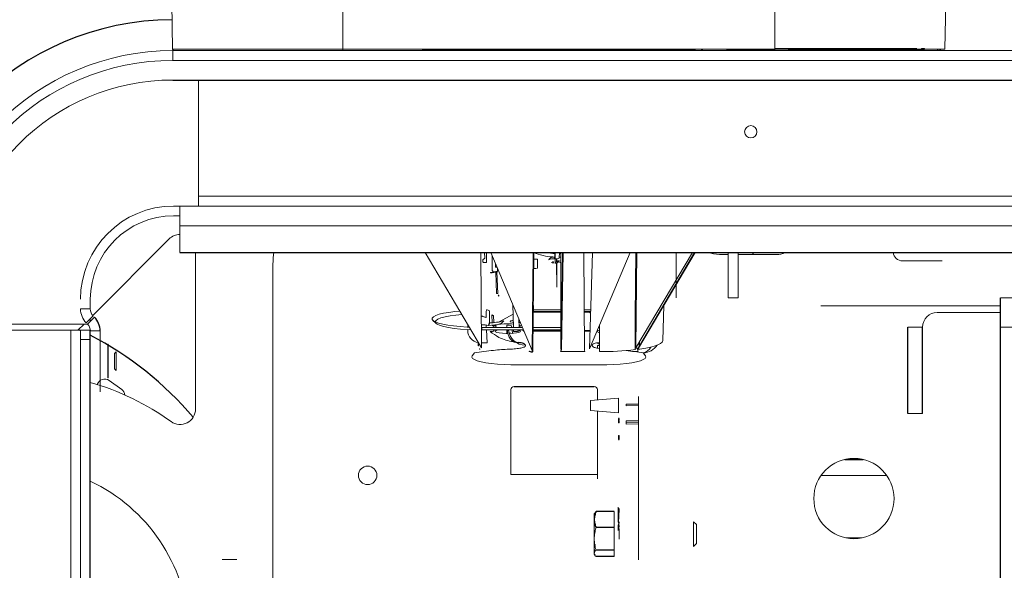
# Paper-space layout '_Bottom' of a CAD drawing. Header units: millimetres. Extents: x -1506 to 1507, y -634 to 605.
# Tile 9 of 33: x -1113 to -794, y 157 to 335. Entities that reach past the tile are written whole.
import ezdxf

# ---------------------------------------------------------------- set-up
doc = ezdxf.new("R2010")
doc.units = ezdxf.units.MM

psp = doc.layouts.new('_Bottom')

# ---------------------------------------------------------------- linework, layer by layer
at = {"color": 144, "linetype": 'Continuous', "lineweight": 18}
for p, q in [((-1008.07, 325), (-1008.07, 342.5)), ((-868.07, 325.49), (-868.07, 342.5)), ((-1063.17, 325.49), (-1063.43, 340.47)), ((-812.97, 325.49), (-812.7, 340.47)), ((-1008.07, 325.15), (-1008.07, 325.64)), ((-1008.07, 325.49), (-868.07, 325.49)), ((-882.73, 325.49), (-882.73, 325.15)), ((-868.06, 325.49), (-868.06, 325.15)), ((-868.06, 325.49), (-868.06, 325)), ((-863.72, 325.65), (-863.92, 325.65)), ((-855.46, 325.49), (-857.01, 325.49)), ((-854.29, 325.49), (-855.01, 325.49)), ((-847.05, 325.5), (-849.3, 325.5)), ((-826.39, 325.49), (-829.28, 325.49)), ((-822.56, 325.64), (-826.4, 325.64)), ((-820.16, 325.64), (-819.59, 325.64)), ((-815.54, 325.49), (-814.97, 325.49)), ((-1063.07, 325), (-1063.07, 321.82)), ((-767.07, 325), (-1063.07, 325)), ((-982.21, 325.15), (-893.92, 325.15)), ((-976.07, 325.15), (-976.07, 325)), ((-973.19, 325), (-973.25, 325.15)), ((-938.07, 325), (-938.07, 325.15)), ((-937.01, 325.15), (-937.01, 325)), ((-936.85, 325), (-936.85, 325.15)), ((-900.27, 325), (-900.21, 325.15)), ((-896.79, 325.15), (-896.73, 325)), ((-868.06, 325.15), (-882.73, 325.15)), ((-875.56, 325.15), (-875.67, 324.89)), ((-873.58, 325), (-873.66, 325.15)), ((-873.56, 325.15), (-873.48, 325)), ((-821.54, 325.15), (-821.06, 325.15)), ((-820.09, 325.15), (-820.6, 325.15)), ((-767.07, 321.82), (-1063.07, 321.82)), ((-1054.82, 274.67), (-1054.82, 315.47)), ((1054.83, 277.85), (-1054.82, 277.85)), ((-1062.83, 274.67), (1062.83, 274.67)), ((-1060.83, 274.67), (-1060.83, 259.67)), ((-1062.83, 271.5), (-1060.83, 271.5)), ((-1060.83, 268.32), (1060.83, 268.32)), ((-1064.29, 264.04), (-1089.04, 239.28)), ((-1055.75, 208.97), (-1055.75, 259.67)), ((-981.37, 259.67), (-963.06, 228.74)), ((-963.06, 228.74), (-963.32, 259.67)), ((-962.04, 257.84), (-962.12, 259.67)), ((-961.44, 259.67), (-961.44, 256.66)), ((-960.1, 259.67), (-946.68, 227.9)), ((-959.67, 258.65), (-959.67, 254.05)), ((-946.68, 227.9), (-946.36, 259.65)), ((-946.12, 259.67), (-946.44, 227.93)), ((-937.96, 257.84), (-937.88, 259.67)), ((-937.32, 259.29), (-937.9, 259.27)), ((-937.46, 259.67), (-937.46, 228.21)), ((-937.46, 228.21), (-936.89, 259.63)), ((-936.64, 259.67), (-937.21, 228.25)), ((-936.65, 259.32), (-936.9, 259.3)), ((-929.69, 227.93), (-930.01, 259.67)), ((-914.92, 259.67), (-928.09, 228.49)), ((-928.09, 228.49), (-927.18, 259.62)), ((-927.18, 259.62), (-927.18, 259.67)), ((-913.07, 228.74), (-894.77, 259.67)), ((-912.81, 259.67), (-913.07, 228.74)), ((-912.42, 228.46), (-893.95, 259.67)), ((-894.08, 259.67), (-911.97, 229.45)), ((-900, 259.67), (-900, 245)), ((-886, 258.97), (-883.17, 258.97)), ((-883.17, 259.67), (-883.17, 245)), ((-880, 259.67), (-880, 245)), ((-880, 258.97), (-867.55, 258.97)), ((-962.64, 257.25), (-962.64, 256.66)), ((-961.74, 256.36), (-962.34, 256.36)), ((-958.54, 255.9), (-958.54, 255.97)), ((-958.54, 254.92), (-958.54, 255.9)), ((-958.52, 254.92), (-958.54, 255.41)), ((-944.97, 257.47), (-946.15, 257.47)), ((-945, 254.6), (-944.97, 257.47)), ((-939.2, 256.34), (-939.2, 256.93)), ((-939.2, 256.2), (-939.2, 256.09)), ((-938.78, 256.59), (-938.79, 257.64)), ((-938.67, 248.43), (-938.77, 256.23)), ((-938.67, 257.65), (-938.67, 256.61)), ((-938.67, 256.24), (-938.67, 248.43)), ((-937.94, 258.1), (-937.34, 258.12)), ((-936.92, 258.13), (-936.67, 258.14)), ((-826.68, 256.9), (-813.88, 256.9)), ((-1030.75, 254.69), (-1030.75, 137.41)), ((-958.11, 254.87), (-958.54, 254.92)), ((-958.2, 246.39), (-958.46, 253.31)), ((-958.19, 255.16), (-958.18, 254.88)), ((-958.17, 254.88), (-958.18, 255.12)), ((-958.13, 253.39), (-957.86, 246.34)), ((-957.85, 246.35), (-958.11, 253.39)), ((-957.93, 253.58), (-957.93, 254.54)), ((-946.01, 254.46), (-946.18, 254.46)), ((-957.72, 245.84), (-957.75, 245.86)), ((-957.62, 245.79), (-957.74, 245.85)), ((-957.61, 245.62), (-957.49, 245.56)), ((-913.2, 248.48), (-912.9, 248.61)), ((-1089.83, 241.37), (-1089.83, 244.5)), ((-952.76, 235.38), (-953, 242.86)), ((-946.28, 240.83), (-946.28, 242.46)), ((-904.39, 231.11), (-904.09, 242.47)), ((-880, 245), (-883.17, 245)), ((795, 245), (-795, 245)), ((-1089.83, 241.37), (-1093, 241.37)), ((-959.63, 236.91), (-959.78, 239.43)), ((-957.38, 237.17), (-952.89, 239.64)), ((-946.32, 240.57), (-937.46, 240.57)), ((-937.46, 240.31), (-946.32, 240.31)), ((-946.28, 240.83), (-946.31, 240.78)), ((-946.28, 241.13), (-937.46, 241.13)), ((-937.24, 240.57), (-936.99, 240.57)), ((-936.99, 240.31), (-937.24, 240.31)), ((-937.23, 241.13), (-936.98, 241.13)), ((-929.82, 241.13), (-927.72, 241.13)), ((-929.81, 240.57), (-927.74, 240.57)), ((-928.48, 240.31), (-929.81, 240.31)), ((-927.76, 240.03), (-927.99, 240.24)), ((-795, 242.4), (-853.21, 242.4)), ((-795, 240.24), (-815.48, 240.24)), ((-1133.54, 236.5), (-1090.75, 236.5)), ((-1091.82, 236.5), (-1093.82, 234.5)), ((-1088.9, 239.13), (-1091.14, 236.88)), ((-1088.51, 238.74), (-1090.75, 236.49)), ((-1089.83, 237.42), (-1089.83, 238.2)), ((-978.85, 237.68), (-977.85, 236.73)), ((-967.58, 236.38), (-967.58, 235.5)), ((-961.55, 235.38), (-961.59, 236.17)), ((-959.57, 235.89), (-959.58, 236.12)), ((-959.27, 239.21), (-959.14, 236.95)), ((-959.09, 236.17), (-959.07, 235.77)), ((-959.07, 235.76), (-958.73, 236.22)), ((-956.79, 236.61), (-955.91, 237.51)), ((-954.92, 235.38), (-954.93, 236.11)), ((-951.02, 238.19), (-950.93, 235.38)), ((-950.84, 237.75), (-951.01, 237.75)), ((-924.87, 236.13), (-924.87, 227.57)), ((-1089.83, 234.5), (-1133.54, 234.5)), ((-1096.18, 234.5), (-1096.18, -234.5)), ((-1093, -234.5), (-1093, 234.5)), ((-1086.65, 234.25), (-1089.83, 234.25)), ((-1086.65, 234.25), (-1086.65, 214.5)), ((-967.58, 234.7), (-967.58, 234.37)), ((-963, 234.58), (-963, 235.38)), ((-949.84, 235.38), (-963, 235.38)), ((-949.5, 234.58), (-963, 234.58)), ((-961.25, 230.36), (-961.5, 234.58)), ((-960.33, 234.04), (-960.27, 234.12)), ((-959.57, 234.12), (-960.27, 234.12)), ((-959.07, 235.76), (-959.07, 235.38)), ((-959.07, 234.58), (-959.07, 234.21)), ((-954.9, 233.67), (-954.91, 234.58)), ((-953.29, 235.38), (-953.35, 235.92)), ((-953.07, 233.46), (-953.2, 234.58)), ((-952.72, 234.06), (-952.73, 234.58)), ((-950.9, 234.58), (-950.89, 234.41)), ((-949.38, 234.21), (-949.79, 234.58)), ((-937.46, 234.58), (-946.38, 234.58)), ((-946.38, 234.4), (-937.46, 234.4)), ((-937.46, 234.14), (-946.38, 234.14)), ((-937.46, 235.38), (-946.37, 235.38)), ((-937.35, 234.4), (-937.1, 234.4)), ((-937.1, 234.14), (-937.35, 234.14)), ((-937.09, 234.58), (-937.34, 234.58)), ((-937.08, 235.38), (-937.33, 235.38)), ((-929.75, 234.4), (-928.48, 234.4)), ((-927.93, 234.14), (-929.75, 234.14)), ((-927.99, 234.47), (-927.92, 234.54)), ((-820.24, 235.48), (-825, 235.48)), ((-795, 235.48), (795, 235.48)), ((-1089.83, 231.5), (-1093, 231.5)), ((-1084.13, 229.96), (-1084.13, 219.04)), ((-1084.1, 229.96), (-1084.13, 229.96)), ((-1084.1, 229.96), (-1084.1, 219.04)), ((-964.21, 230.68), (-964.17, 229.45)), ((-963.07, 230.42), (-961.25, 230.36)), ((-951.23, 230.53), (-951.79, 230.62)), ((-948.89, 229.44), (-948.89, 229.66)), ((-927.24, 229.66), (-927.24, 229.44)), ((-925.3, 230.46), (-925.3, 230.11)), ((-924.87, 230.12), (-925.3, 230.11)), ((-913.06, 230.04), (-913.36, 230.03)), ((-913.35, 230.44), (-913.06, 230.45)), ((-912.01, 230.09), (-912.45, 230.05)), ((-912.02, 230.51), (-912.06, 229.49)), ((-911.97, 229.45), (-911.93, 230.68)), ((-1081.46, 227.5), (-1082.01, 226.96)), ((-1082.01, 226.96), (-1082.01, 222.04)), ((-1081.46, 227.5), (-1081.46, 221.5)), ((-966.12, 226.18), (-965.41, 227.15)), ((-963.71, 228.46), (-963.61, 228.41)), ((-947.6, 227.57), (-947.68, 227.6)), ((-947.62, 227.75), (-947.54, 227.72)), ((-937.5, 227.57), (-929.6, 227.57)), ((-925.52, 228.58), (-925.52, 229.48)), ((-925.27, 229.53), (-924.87, 229.54)), ((-912.45, 227.58), (-913.54, 227.55)), ((-913.36, 228.66), (-912.45, 228.68)), ((-912.52, 228.41), (-912.42, 228.46)), ((-912.45, 228.68), (-912.45, 228.39)), ((-912.45, 228.3), (-912.45, 227.58)), ((-910.72, 227.15), (-910.01, 226.18)), ((-1082.01, 222.04), (-1081.46, 221.5)), ((-924.87, 223.25), (-951.27, 223.25)), ((-1084.13, 219.04), (-1084.1, 219.04)), ((-1083.73, 218.21), (-1079.67, 215.29)), ((-953.56, 187.8), (-953.56, 215.28)), ((-925.56, 215.28), (-925.56, 211.91)), ((-927.76, 211.72), (-918.76, 212.51)), ((-927.76, 211.72), (-927.76, 208.54)), ((-918.76, 207.76), (-918.76, 212.51)), ((-912.26, 210.57), (-916.26, 210.5)), ((-912.26, 160.13), (-912.26, 213.08)), ((-927.76, 208.54), (-918.76, 207.76)), ((-925.56, 208.35), (-925.56, 186.39)), ((-916.26, 210.5), (-916.26, 210)), ((-916.26, 210), (-912.26, 210.07)), ((-825, 207.48), (-820.24, 207.48)), ((-918.51, 204.48), (-918.76, 204.48)), ((-912.26, 205.18), (-916.26, 205.11)), ((-916.26, 205.11), (-916.26, 204.11)), ((-912.26, 204.68), (-916.26, 204.61)), ((-916.26, 204.11), (-912.26, 204.18)), ((-918.51, 200.45), (-918.76, 200.45)), ((-918.51, 199.06), (-918.76, 199.06)), ((-918.51, 199), (-918.76, 199)), ((-918.51, 198.96), (-918.76, 198.96)), ((-925.56, 187.8), (-953.56, 187.8)), ((-853.12, 187.45), (-831.81, 187.45)), ((-926.36, 175.27), (-926, 175.79)), ((-920.1, 161.21), (-920.1, 175.79)), ((-918.89, 177.15), (-918.89, 172.34)), ((-918.72, 172.15), (-918.52, 176.58)), ((-926.41, 175.3), (-926.58, 175)), ((-926.58, 166.94), (-926.58, 175)), ((-918.72, 172.15), (-918.89, 172.34)), ((-918.72, 170.29), (-918.52, 172.46)), ((-893.48, 171.56), (-894.42, 172.5)), ((-894.42, 164.5), (-894.42, 172.5)), ((-918.89, 171.27), (-918.82, 171.27)), ((-918.85, 171.16), (-918.89, 171.27)), ((-918.89, 171), (-918.89, 169.61)), ((-918.72, 170.29), (-918.89, 169.61)), ((-918.48, 170.76), (-918.68, 170.76)), ((-918.63, 171.27), (-918.48, 171.27)), ((-918.48, 170.73), (-918.48, 171.27)), ((-918.48, 170.29), (-918.48, 169.63)), ((-918.48, 169.63), (-918.48, 168.93)), ((-893.48, 171.56), (-893.48, 165.44)), ((-926.58, 166.91), (-926.58, 162)), ((-918.48, 168.93), (-918.48, 166.88)), ((-839.91, 167.25), (-845.01, 167.25)), ((-926.35, 162.79), (-926.58, 163.81)), ((-894.42, 164.5), (-893.48, 165.44)), ((-1042.38, 160.24), (-1047.15, 160.24))]:
    psp.add_line(p, q, dxfattribs=at)
at = {"color": 7, "linetype": 'Continuous', "lineweight": 25}
for p, q in [((-875.82, 325), (-875.76, 325.15)), ((-1063.07, 315.47), (-777.85, 315.47)), ((-1060.83, 259.67), (1060.83, 259.67)), ((-939.2, 257.62), (-939.2, 259.67)), ((-912.26, 228.67), (-893.91, 259.67)), ((-875.22, 259.67), (-875.22, 258.97)), ((-940.73, 257.91), (-941.32, 257.34)), ((-795, -245), (-795, 245)), ((-1093.62, 234.7), (-1093.18, 234.5)), ((-1089.83, -234.25), (-1089.83, 234.25)), ((-825, 207.48), (-825, 235.48)), ((-820.24, 207.48), (-820.24, 235.48)), ((-964.08, 229.49), (-964.11, 230.52)), ((-952.56, 216.25), (-926.56, 216.25)), ((-918.51, 205.86), (-918.76, 205.86)), ((-845.45, 192.65), (-839.48, 192.65)), ((-920.1, 175.79), (-926, 175.79)), ((-920.1, 170.59), (-926, 170.59)), ((-920.1, 163.3), (-926, 163.3)), ((-926.58, 162), (-926.41, 161.7)), ((-920.1, 161.21), (-926, 161.21))]:
    psp.add_line(p, q, dxfattribs=at)
at = {"color": 144, "linetype": 'Continuous', "lineweight": 18, "flags": 128}
for points in [[(-905.23, 325.49), (-905.22, 325.45), (-905.2, 325.37), (-905.17, 325.29), (-905.13, 325.23), (-905.09, 325.19), (-905.04, 325.16), (-904.99, 325.15)], [(-900.9, 325.49), (-900.91, 325.45), (-900.93, 325.37), (-900.96, 325.29), (-901, 325.23), (-901.04, 325.19), (-901.09, 325.16), (-901.14, 325.15)], [(-1030.75, 254.69), (-1030.56, 258.03), (-1030.33, 259.67)], [(-945.5, 259.29), (-945.43, 259.49), (-945.38, 259.67)], [(-913.37, 228.74), (-913.37, 229.23), (-913.35, 231.19), (-913.28, 239.03), (-913.1, 259.67)], [(-889.69, 259.67), (-887.95, 259.16), (-886, 258.97)], [(-912.93, 256.99), (-912.95, 256.99), (-912.97, 257), (-912.98, 257), (-912.99, 257.01), (-913, 257.01), (-913.01, 257.02), (-913.01, 257.02), (-913.01, 257.03)], [(-960.12, 253.22), (-960.13, 253.18), (-960.13, 253.15), (-960.14, 253.12), (-960.15, 253.09), (-960.17, 253.07), (-960.18, 253.06), (-960.2, 253.05), (-960.22, 253.05)], [(-957.85, 246.35), (-957.85, 246.35), (-957.86, 246.34)], [(-967.04, 235.47), (-967.79, 235.51), (-970.05, 235.67), (-972.15, 235.88), (-974.04, 236.14), (-975.68, 236.45), (-977.03, 236.81), (-978.06, 237.19), (-978.75, 237.59), (-979.08, 238.01), (-979.04, 238.43), (-978.64, 238.85), (-977.89, 239.25), (-976.79, 239.63), (-975.38, 239.97), (-973.69, 240.27), (-971.76, 240.53), (-970.13, 240.69)], [(-978.09, 237.2), (-978.09, 237.26), (-977.84, 237.67), (-977.22, 238.07), (-976.24, 238.45), (-974.92, 238.8), (-973.3, 239.11), (-971.42, 239.37), (-969.47, 239.56)], [(-966.56, 234.65), (-967.73, 234.71), (-969.94, 234.87), (-971.98, 235.09), (-973.79, 235.36), (-975.33, 235.68), (-976.55, 236.04), (-977.44, 236.43), (-977.85, 236.73)], [(-954.57, 236.57), (-955.77, 236.54), (-956.87, 236.45), (-957.76, 236.3), (-958.37, 236.12), (-958.64, 235.91), (-958.55, 235.7), (-958.1, 235.51), (-957.58, 235.38)], [(-952.76, 236.5), (-953.36, 236.54), (-954.57, 236.57)], [(-952.86, 237.69), (-953.18, 237.64), (-953.69, 237.51), (-953.87, 237.36), (-953.69, 237.2), (-953.18, 237.07), (-952.83, 237.02)], [(-950.97, 236.96), (-950.62, 236.98), (-950.52, 236.99)], [(-950.87, 235.56), (-950.58, 235.7), (-950.49, 235.91), (-950.76, 236.12), (-950.94, 236.19)], [(-957.72, 234.58), (-957.76, 234.57), (-958.37, 234.38), (-958.64, 234.18), (-958.55, 233.97), (-958.1, 233.77), (-957.34, 233.6), (-956.34, 233.49), (-955.17, 233.42), (-954.54, 233.42)], [(-954.9, 233.67), (-954.61, 233.66), (-954.6, 233.66)], [(-952.02, 230.5), (-952.55, 230.65), (-953.15, 231), (-953.68, 231.54), (-954.11, 232.24), (-954.45, 233.07), (-954.66, 234.01), (-954.73, 234.58)], [(-954.11, 233.42), (-953.96, 233.42), (-952.79, 233.49), (-951.79, 233.6), (-951.03, 233.77), (-950.58, 233.97), (-950.49, 234.18), (-950.76, 234.38), (-950.91, 234.44)], [(-949.38, 234.21), (-949.35, 234.2), (-949.33, 234.19)], [(-924.87, 234.54), (-925.37, 234.38), (-925.64, 234.18), (-925.55, 233.97), (-925.1, 233.77), (-924.87, 233.71)], [(-925.13, 235.51), (-925.1, 235.51), (-924.87, 235.44)], [(-964.17, 229.52), (-964.19, 230.01), (-964.21, 230.68)], [(-912.52, 228.29), (-910.48, 228.59), (-908.7, 228.94), (-907.19, 229.33), (-905.99, 229.74), (-905.11, 230.19), (-904.58, 230.64), (-904.39, 231.11)], [(-964.17, 229.45), (-964.13, 229.46), (-964.1, 229.47), (-964.09, 229.48), (-964.08, 229.49)], [(-947.02, 227.38), (-947.31, 227.47), (-947.6, 227.57)], [(-947.54, 227.72), (-947.25, 227.62), (-946.96, 227.52)], [(-911.97, 229.45), (-912, 229.46), (-912.03, 229.47), (-912.05, 229.48), (-912.05, 229.49), (-912.05, 229.49)], [(-951.27, 223.25), (-953.57, 223.28), (-955.82, 223.37), (-957.96, 223.52), (-959.94, 223.73), (-961.71, 223.98), (-963.24, 224.29), (-964.48, 224.62), (-965.41, 224.99), (-966, 225.38), (-966.24, 225.78), (-966.12, 226.18)], [(-910.01, 226.18), (-909.89, 225.78), (-910.13, 225.38), (-910.72, 224.99), (-911.65, 224.62), (-912.89, 224.29), (-914.42, 223.98), (-916.19, 223.73), (-918.17, 223.52), (-920.31, 223.37), (-922.56, 223.28), (-924.87, 223.25)], [(-918.51, 205.31), (-918.64, 205.31), (-918.76, 205.31)]]:
    psp.add_lwpolyline(points, dxfattribs=at)
at = {"color": 144, "linetype": 'Continuous', "lineweight": 18}
for centre, radius in [((-875.88, 298.73), 2), ((-842.46, 180), 13), ((-1000, 187.5), 3)]:
    psp.add_circle(centre, radius, dxfattribs=at)
at = {"color": 7, "linetype": 'Continuous', "lineweight": 25}
for centre, radius, start, end in [((-1063, 245), 90, 90.211, 180), ((-820.09, 325.65), 0.5, 270, 359), ((-1093, 234.25), 6.35, 0, 45), ((-1139.89, 135.86), 109.14, 40.1963, 62.6951), ((-946.48, 227.3), 0.63, 86.4995, 107.9946)]:
    psp.add_arc(centre, radius, start, end, dxfattribs=at)
at = {"color": 144, "linetype": 'Continuous', "lineweight": 18}
for centre, radius, start, end in [((-1062.67, 325.5), 0.5, 181, 270), ((-891.9, 325.65), 0.5, 270, 341.4911), ((-852.62, 325.37), 11.07, 179.3719, 181.9141), ((-821.06, 325.65), 0.5, 270, 359), ((-820.63, 325.62), 0.469, 274.2034, 2.8264), ((-815.04, 325.5), 0.5, 181, 270), ((-814.5, 325.47), 0.469, 177.1723, 265.7949), ((-814.07, 325.5), 0.5, 181, 270), ((-1063.07, 245), 80, 90, 180), ((-1063.07, 245), 76.83, 90, 180), ((-1063.07, 245), 70.48, 90, 180), ((-1062.83, 244.5), 30.18, 90, 180), ((-1062.83, 244.5), 27, 90, 180), ((-1060.75, 260.5), 5, 90.8595, 135), ((-946.2, 259.23), 0.447, 91.3502, 110.1312), ((-938.07, 281.88), 23.77, 251.7879, 267.2738), ((-938.07, 282.06), 22.78, 259.2314, 267.1494), ((-867.55, 264.97), 6, 270, 298.0911), ((-826.68, 259.95), 3.05, 185.1315, 270), ((-939.87, 254.28), 3.36, 83.6807, 116.0214), ((-939.72, 255.71), 2.41, 84.6594, 115.0428), ((-939.9, 257.34), 1.12, 240.8189, 270.9182), ((-939.73, 257.48), 0.915, 243.5367, 269.655), ((-940.1, 256.52), 0.369, 306.993, 7.2888), ((-938.98, 260.02), 2.41, 264.6594, 295.0428), ((-939.12, 257.99), 1.45, 266.9498, 292.7524), ((-939.05, 258.12), 1.93, 265.516, 294.1861), ((-938.76, 256.94), 0.369, 306.993, 7.2888), ((-938.47, 255.12), 1.53, 57.9064, 92.378), ((-938.53, 253.93), 3.06, 69.4052, 87.3238), ((-641.11, 250.59), 271.98, 178.6432, 179.2216), ((-912.95, 256.14), 0.122, 84.2804, 123.6933), ((-961.27, 266.18), 13.16, 274.5635, 283.8888), ((-961.2, 266.77), 13.59, 274.5567, 283.9217), ((-958.07, 245.68), 0.723, 73.3525, 100.4815), ((-957.85, 245.64), 0.235, 354.8282, 66.4205), ((-957.73, 245.58), 0.235, 354.8817, 62.0133), ((-1086.65, 241.37), 6.35, 180, 225), ((-1086.65, 241.37), 3.18, 180, 225), ((-961.52, 239.28), 1.8, 55.8535, 90.5553), ((-928.37, 239.29), 1.02, 67.7713, 95.9362), ((-815.48, 235.48), 4.76, 90, 180), ((-1093, 234.25), 3.18, 0, 45), ((-962.83, 227.09), 9.16, 77.4424, 91.8262), ((-962.63, 229.82), 8.87, 83.2408, 84.2621), ((-961.38, 254.18), 18.16, 271.6944, 284.6299), ((-961.14, 257.52), 20.68, 271.721, 284.6396), ((-954.81, 230.54), 5.58, 74.7903, 91.177), ((-963.61, 234.41), 3.97, 180.6221, 263.1525), ((-937.66, 265.87), 39.09, 234.5368, 239.5319), ((-959.44, 234.91), 0.794, 261.2136, 298.4708), ((-948.93, 235.13), 5.47, 185.827, 270.397), ((-954.44, 228.69), 4.95, 74.5827, 86.6611), ((-928.4, 235.61), 1.21, 266.3554, 289.9371), ((-950.86, 245.78), 15.12, 244.0681, 262.5227), ((-925.35, 230.64), 0.354, 241.9316, 278.7434), ((-910.86, 232.75), 5.61, 271.3998, 326.6031), ((-942.15, 75.35), 153.57, 96.3749, 98.7089), ((-963.96, 228.41), 0.255, 343.7211, 11.6908), ((-963.86, 228.36), 0.256, 343.2136, 11.08), ((-951.98, 161.91), 66.45, 91.8425, 96.2415), ((-945.78, 226.94), 2.01, 156.3304, 161.0411), ((-945.69, 226.91), 2.01, 156.3304, 161.0411), ((-945.5, 226.83), 1.62, 154.7613, 160.3369), ((-947.31, 227.82), 0.641, 343.7468, 7.5766), ((-946.96, 226.8), 0.878, 60.7859, 72.6383), ((-947.21, 227.92), 0.77, 332.5104, 0.7408), ((-938.1, 228.22), 0.89, 312.3204, 1.7556), ((-928.92, 227.92), 0.77, 179.2592, 207.4896), ((-925.32, 229.14), 0.395, 82.9299, 119.9677), ((-924.46, 327.94), 100.37, 269.7694, 276.4042), ((-933.75, 76.97), 151.94, 81.285, 83.3951), ((-912.27, 228.36), 0.256, 168.92, 196.7864), ((-912.17, 228.41), 0.255, 168.3092, 196.2789), ((-911.77, 231.05), 4.04, 284.9792, 330.1327), ((-1113.75, 135), 86, 54.3792, 73.8473), ((-1085.19, 216.19), 2.5, 54.2696, 162.907), ((-1081.13, 213.27), 2.5, 5.5223, 54.2696), ((-952.58, 215.26), 0.983, 88.9733, 178.9351), ((-926.54, 215.26), 0.983, 1.0649, 91.0267), ((-1060.75, 208.97), 5, 234.3792, 360), ((-1113.75, 135), 56, 3.372, 64.708), ((-921.36, 175.17), 3.16, 26.4349, 38.6193), ((-798.28, 142.04), 124.04, 165.8001, 166.4962)]:
    psp.add_arc(centre, radius, start, end, dxfattribs=at)
at = {"color": 7, "linetype": 'Continuous', "lineweight": 25}
for points, knots in [([(-932.75, 513.26), (-932.77, 515.3), (-932.82, 519.14), (-933.15, 524.28), (-933.57, 528.57), (-934.04, 532.05), (-934.48, 534.79), (-934.89, 537.03), (-935.52, 540.13), (-936.55, 544.37), (-937.87, 548.68), (-939.04, 551.96), (-939.88, 554.12), (-940.68, 556.03), (-941.49, 557.83), (-942.4, 559.74), (-943.51, 561.91), (-944.8, 564.22), (-946.11, 566.39), (-947.33, 568.27), (-948.54, 570.02), (-949.86, 571.82), (-951.37, 573.76), (-952.92, 575.59), (-954.31, 577.13), (-955.37, 578.25), (-956.3, 579.2), (-957.28, 580.17), (-958.52, 581.34), (-960.12, 582.77), (-961.92, 584.28), (-963.78, 585.74), (-965.59, 587.08), (-967.52, 588.42), (-969.8, 589.89), (-972.2, 591.32), (-974.53, 592.6), (-976.73, 593.73), (-979.11, 594.86), (-981.71, 596), (-984.31, 597.04), (-986.81, 597.95), (-989.39, 598.83), (-992.32, 599.73), (-995.49, 600.6), (-998.57, 601.34), (-1001.56, 601.98), (-1004.42, 602.53), (-1007.32, 603.01), (-1010.07, 603.4), (-1012.88, 603.75), (-1015.78, 604.05), (-1018.89, 604.32), (-1022.36, 604.54), (-1026.34, 604.71), (-1030.69, 604.8), (-1035.37, 604.78), (-1040.29, 604.66), (-1045.48, 604.4), (-1050.7, 604.03), (-1055.67, 603.58), (-1060.24, 603.09), (-1064.14, 602.61), (-1067.43, 602.17), (-1070.24, 601.76), (-1072.84, 601.37), (-1075.33, 600.97), (-1077.75, 600.58), (-1080.32, 600.13), (-1083.32, 599.59), (-1087.01, 598.9), (-1091.36, 598.03), (-1096.14, 597.03), (-1102.51, 595.62), (-1110.08, 593.83), (-1117.97, 591.83), (-1124.51, 590.07), (-1129.71, 588.63), (-1134.33, 587.31), (-1138.32, 586.15), (-1141.63, 585.16), (-1144.77, 584.21), (-1148.22, 583.15), (-1152.52, 581.81), (-1157.43, 580.24), (-1162.65, 578.54), (-1167.89, 576.79), (-1173.68, 574.83), (-1180.01, 572.63), (-1186.86, 570.21), (-1193.41, 567.84), (-1199.41, 565.63), (-1204.66, 563.67), (-1209.13, 561.98), (-1213.05, 560.49), (-1216.97, 558.98), (-1221.49, 557.23), (-1226.55, 555.24), (-1232.02, 553.07), (-1237.58, 550.85), (-1243.34, 548.52), (-1249.06, 546.18), (-1254.66, 543.88), (-1261.33, 541.11), (-1269.03, 537.89), (-1277.72, 534.21), (-1286.2, 530.59), (-1294.66, 526.96), (-1303.23, 523.25), (-1310.92, 519.92), (-1317.66, 517), (-1323.45, 514.48), (-1329.22, 511.99), (-1334.92, 509.53), (-1340.52, 507.13), (-1346.04, 504.77), (-1351.46, 502.46), (-1356.72, 500.23), (-1362.57, 497.76), (-1368.67, 495.2), (-1374.75, 492.66), (-1380.14, 490.42), (-1385.03, 488.39), (-1389.44, 486.57), (-1393.38, 484.94), (-1396.81, 483.53), (-1399.78, 482.3), (-1402.36, 481.23), (-1404.65, 480.28), (-1407.37, 479.15), (-1410.44, 477.87), (-1413.73, 476.47), (-1416.46, 475.29), (-1418.74, 474.28), (-1420.59, 473.43), (-1422.24, 472.66), (-1423.51, 472.04), (-1424.48, 471.54), (-1425.22, 471.15), (-1425.9, 470.78), (-1426.54, 470.42), (-1427.05, 470.11), (-1427.67, 469.73), (-1428.35, 469.3), (-1429.16, 468.75), (-1430.08, 468.06), (-1431.09, 467.23), (-1432.16, 466.23), (-1433.09, 465.24), (-1433.86, 464.29), (-1434.49, 463.43), (-1435.07, 462.53), (-1435.59, 461.61), (-1436.15, 460.48), (-1436.69, 459.11), (-1437.09, 457.79), (-1437.37, 456.57), (-1437.54, 455.49), (-1437.63, 454.59), (-1437.67, 453.83), (-1437.68, 453.17), (-1437.66, 452.27), (-1437.58, 451.11), (-1437.38, 449.87), (-1437.16, 448.9), (-1436.94, 448.09), (-1436.63, 447.13), (-1436.17, 445.96), (-1435.7, 444.99), (-1435.29, 444.25), (-1435.08, 443.89), (-1434.84, 443.51), (-1434.52, 443.03), (-1434.11, 442.45), (-1433.53, 441.7), (-1432.77, 440.85), (-1431.97, 440.06), (-1431.18, 439.36), (-1430.42, 438.76), (-1429.37, 438.02), (-1428.27, 437.36), (-1427.16, 436.79), (-1425.92, 436.24), (-1424.71, 435.79), (-1423.59, 435.43), (-1422.61, 435.16), (-1421.78, 434.96), (-1421.15, 434.82), (-1420.72, 434.73), (-1420.23, 434.64), (-1419.65, 434.53), (-1418.98, 434.42), (-1418.26, 434.3), (-1417.48, 434.18), (-1416.66, 434.07), (-1415.77, 433.95), (-1414.83, 433.82), (-1413.81, 433.69), (-1412.71, 433.55), (-1411.51, 433.4), (-1410.25, 433.24), (-1408.93, 433.07), (-1407.61, 432.89), (-1406.28, 432.71), (-1404.97, 432.52), (-1403.6, 432.31), (-1402.18, 432.09), (-1400.72, 431.85), (-1399.31, 431.6), (-1397.95, 431.35), (-1396.64, 431.1), (-1395.41, 430.85), (-1394.27, 430.62), (-1393.21, 430.39), (-1392.22, 430.16), (-1391.29, 429.95), (-1389.78, 429.59), (-1387.64, 429.05), (-1385.55, 428.47), (-1384.19, 428.07), (-1383.56, 427.88), (-1382.93, 427.69), (-1382.31, 427.5), (-1381.66, 427.29), (-1380.97, 427.07), (-1380.22, 426.82), (-1379.38, 426.54), (-1378.46, 426.22), (-1377.45, 425.85), (-1376.37, 425.45), (-1375.24, 425.02), (-1374.12, 424.58), (-1372.93, 424.09), (-1371.68, 423.56), (-1370.4, 423), (-1369.22, 422.46), (-1368.06, 421.91), (-1366.89, 421.34), (-1365.69, 420.73), (-1364.53, 420.12), (-1363.4, 419.51), (-1362.27, 418.88), (-1361.26, 418.3), (-1360.33, 417.75), (-1359.49, 417.24), (-1358.62, 416.69), (-1357.72, 416.11), (-1356.75, 415.47), (-1355.69, 414.76), (-1354.62, 414.01), (-1353.55, 413.24), (-1352.5, 412.45), (-1351.39, 411.6), (-1350.23, 410.67), (-1349.08, 409.71), (-1347.98, 408.77), (-1346.97, 407.88), (-1346.03, 407.02), (-1345.01, 406.06), (-1343.88, 404.96), (-1342.6, 403.66), (-1341.29, 402.27), (-1339.97, 400.8), (-1338.66, 399.29), (-1337.42, 397.77), (-1336.25, 396.29), (-1335.17, 394.85), (-1334.13, 393.42), (-1333.11, 391.95), (-1332.06, 390.37), (-1331.06, 388.79), (-1330.07, 387.19), (-1329.12, 385.57), (-1328.17, 383.86), (-1327.23, 382.11), (-1326.34, 380.36), (-1325.46, 378.56), (-1324.65, 376.82), (-1323.88, 375.09), (-1323.15, 373.4), (-1322.42, 371.61), (-1321.74, 369.85), (-1321.12, 368.19), (-1320.57, 366.66), (-1320, 364.99), (-1319.35, 363.02), (-1318.59, 360.58), (-1317.8, 357.82), (-1316.87, 354.33), (-1315.83, 349.97), (-1314.73, 344.63), (-1313.92, 339.95), (-1313.38, 336.24), (-1313.04, 333.74), (-1312.72, 331.15), (-1312.43, 328.62), (-1312.2, 326.32), (-1312.01, 324.36), (-1311.85, 322.62), (-1311.7, 320.85), (-1311.55, 318.89), (-1311.38, 316.58), (-1311.2, 313.92), (-1311, 310.63), (-1310.78, 306.59), (-1310.55, 301.68), (-1310.34, 296.07), (-1310.14, 289.71), (-1309.96, 282.5), (-1309.81, 274.71), (-1309.74, 269.18), (-1309.71, 266.48)], [0, 0, 0, 0, 0.002924, 0.005479, 0.00767, 0.009496, 0.010959, 0.012081, 0.013131, 0.016043, 0.01923, 0.020681, 0.022023, 0.023234, 0.024311, 0.025482, 0.026967, 0.028655, 0.030283, 0.031619, 0.03281, 0.03419, 0.035771, 0.037434, 0.038767, 0.039735, 0.04041, 0.041303, 0.042417, 0.043736, 0.045525, 0.047068, 0.048407, 0.049941, 0.051753, 0.053854, 0.05555, 0.05709, 0.058839, 0.060899, 0.062881, 0.064543, 0.06627, 0.068414, 0.070797, 0.072948, 0.074846, 0.076998, 0.07884, 0.080754, 0.082578, 0.084512, 0.086557, 0.088782, 0.091381, 0.094368, 0.097237, 0.100393, 0.103714, 0.107, 0.110159, 0.112958, 0.115382, 0.117275, 0.118899, 0.120443, 0.121926, 0.12335, 0.124725, 0.126484, 0.128641, 0.131193, 0.134069, 0.136889, 0.142096, 0.146862, 0.149998, 0.152835, 0.155311, 0.157431, 0.159201, 0.160576, 0.162392, 0.164641, 0.167294, 0.170004, 0.172654, 0.175244, 0.178706, 0.182054, 0.185278, 0.188177, 0.190601, 0.192673, 0.194406, 0.19601, 0.198057, 0.200563, 0.202835, 0.205349, 0.207876, 0.210317, 0.212673, 0.214948, 0.218643, 0.222119, 0.225415, 0.22871, 0.232036, 0.235402, 0.237679, 0.239994, 0.242359, 0.244795, 0.247324, 0.24997, 0.25276, 0.25572, 0.258782, 0.263426, 0.268117, 0.272825, 0.277514, 0.282488, 0.287343, 0.292029, 0.296498, 0.300706, 0.304634, 0.30857, 0.316086, 0.323993, 0.332287, 0.33876, 0.345437, 0.351968, 0.358153, 0.361848, 0.365384, 0.368754, 0.371951, 0.375009, 0.377157, 0.379642, 0.382471, 0.385651, 0.389191, 0.393099, 0.397383, 0.400368, 0.403026, 0.405352, 0.407343, 0.408995, 0.411247, 0.413227, 0.41494, 0.416639, 0.41795, 0.418881, 0.419682, 0.420449, 0.422214, 0.423763, 0.424456, 0.425113, 0.426037, 0.427338, 0.429025, 0.429411, 0.429814, 0.430234, 0.430703, 0.431442, 0.433066, 0.434871, 0.436694, 0.438536, 0.440395, 0.442273, 0.446773, 0.451224, 0.456171, 0.460725, 0.464877, 0.468872, 0.472391, 0.475427, 0.478089, 0.480855, 0.485094, 0.489668, 0.49458, 0.499835, 0.505436, 0.511276, 0.517457, 0.523981, 0.53085, 0.538217, 0.545911, 0.553507, 0.560876, 0.568012, 0.574911, 0.581569, 0.589027, 0.596148, 0.602928, 0.609363, 0.615451, 0.62119, 0.626281, 0.63106, 0.635525, 0.639678, 0.643593, 0.655918, 0.6681, 0.670814, 0.67352, 0.676218, 0.678907, 0.68159, 0.684474, 0.687715, 0.691313, 0.695266, 0.69957, 0.704223, 0.709133, 0.713851, 0.718318, 0.724051, 0.729315, 0.734114, 0.738452, 0.743433, 0.748264, 0.752943, 0.757473, 0.761883, 0.766492, 0.769756, 0.773145, 0.776659, 0.780295, 0.784144, 0.788398, 0.793053, 0.796978, 0.80114, 0.805532, 0.81015, 0.814808, 0.819093, 0.823089, 0.826801, 0.83027, 0.835248, 0.84032, 0.84548, 0.850722, 0.855841, 0.86078, 0.865374, 0.869633, 0.873675, 0.877709, 0.881747, 0.886043, 0.889662, 0.893486, 0.897424, 0.901201, 0.904797, 0.908235, 0.911887, 0.914698, 0.917672, 0.920781, 0.923692, 0.9263, 0.928614, 0.930699, 0.933756, 0.937105, 0.94071, 0.94452, 0.949876, 0.955468, 0.960976, 0.963092, 0.965183, 0.967253, 0.96928, 0.970975, 0.972263, 0.973369, 0.974417, 0.975625, 0.97699, 0.978513, 0.980192, 0.982416, 0.984871, 0.98752, 0.990373, 0.993455, 0.996801, 1, 1, 1, 1]), ([(-958.11, 253.4), (-958.09, 253.4), (-958.07, 253.4), (-958.04, 253.4), (-958.01, 253.42), (-957.98, 253.44), (-957.96, 253.47), (-957.95, 253.49), (-957.94, 253.52), (-957.93, 253.55), (-957.93, 253.57), (-957.93, 253.58)], [0, 0, 0, 0, 0.133893, 0.262092, 0.384597, 0.501405, 0.612517, 0.717931, 0.817648, 0.911671, 1, 1, 1, 1]), ([(-960.84, 236.03), (-960.82, 236.06), (-960.77, 236.15), (-960.7, 236.28), (-960.62, 236.47), (-960.56, 236.66), (-960.53, 236.79), (-960.52, 236.85)], [0, 0, 0, 0, 0.134813, 0.301481, 0.500005, 0.799526, 1, 1, 1, 1]), ([(-948.89, 229.66), (-948.89, 229.75), (-948.94, 229.83), (-949.15, 229.99), (-949.31, 230.07), (-949.71, 230.22), (-949.96, 230.29), (-950.53, 230.42), (-950.86, 230.48), (-951.23, 230.53)], [0, 0, 0, 0, 0.25, 0.25, 0.5, 0.5, 0.75, 0.75, 1, 1, 1, 1]), ([(-926, 175.79), (-926.18, 175.36), (-926.32, 174.93), (-926.53, 174.07), (-926.58, 173.63), (-926.58, 173.19)], [0, 0, 0, 0, 0.5, 0.5, 1, 1, 1, 1]), ([(-926.58, 173.19), (-926.58, 172.97), (-926.57, 172.74), (-926.51, 172.31), (-926.47, 172.09), (-926.32, 171.44), (-926.18, 171.01), (-926, 170.59)], [0, 0, 0, 0, 0.25, 0.25, 0.5, 0.5, 1, 1, 1, 1])]:
    psp.add_open_spline(points, degree=3, knots=knots, dxfattribs=at)
at = {"color": 144, "linetype": 'Continuous', "lineweight": 18}
for points, knots in [([(-1063.17, 325.49), (-1063.17, 325.49), (-1063.16, 325.49), (-1063.1, 325.49), (-1063.03, 325.49), (-1062.78, 325.49), (-1062.6, 325.49), (-1062.09, 325.49), (-1061.76, 325.49), (-1060.92, 325.49), (-1060.42, 325.49), (-1059.49, 325.49), (-1059.16, 325.49), (-1058.43, 325.49), (-1058.04, 325.49), (-1056.78, 325.49), (-1055.83, 325.49), (-1054.18, 325.49), (-1053.59, 325.49), (-1052.36, 325.49), (-1051.71, 325.49), (-1049.65, 325.49), (-1048.18, 325.49), (-1045.06, 325.49), (-1043.41, 325.49), (-1039.95, 325.49), (-1038.18, 325.49), (-1034.58, 325.49), (-1032.75, 325.49), (-1029.96, 325.49), (-1029.03, 325.49), (-1027.14, 325.49), (-1026.2, 325.49), (-1023.35, 325.49), (-1021.44, 325.49), (-1017.63, 325.49), (-1015.72, 325.49), (-1011.89, 325.49), (-1009.98, 325.49), (-1008.07, 325.49)], [0, 0, 0, 0, 0.0625, 0.0625, 0.125, 0.125, 0.1875, 0.1875, 0.25, 0.25, 0.3125, 0.3125, 0.34375, 0.34375, 0.375, 0.375, 0.4375, 0.4375, 0.46875, 0.46875, 0.5, 0.5, 0.5625, 0.5625, 0.625, 0.625, 0.6875, 0.6875, 0.75, 0.75, 0.78125, 0.78125, 0.8125, 0.8125, 0.875, 0.875, 0.9375, 0.9375, 1, 1, 1, 1]), ([(-982.21, 325.37), (-982.21, 325.35), (-982.21, 325.26), (-982.21, 325.17), (-982.21, 325.16), (-982.21, 325.15)], [0, 0, 0, 0, 0.2, 0.6, 1, 1, 1, 1]), ([(-893.92, 325.37), (-893.92, 325.35), (-893.92, 325.26), (-893.92, 325.17), (-893.92, 325.16), (-893.92, 325.15)], [0, 0, 0, 0, 0.2, 0.6, 1, 1, 1, 1]), ([(-883.71, 325.15), (-883.65, 325.16), (-883.52, 325.17), (-883.38, 325.26), (-883.33, 325.34), (-883.31, 325.37)], [0, 0, 0, 0, 0.407879, 0.815758, 1, 1, 1, 1]), ([(-856.09, 325.64), (-857.2, 325.64), (-861.18, 325.64), (-865.18, 325.64), (-868.07, 325.64)], [0, 0, 0, 0, 0.27883, 1, 1, 1, 1]), ([(-868.07, 325.49), (-866.15, 325.49), (-864.23, 325.49), (-860.4, 325.49), (-858.49, 325.49), (-854.66, 325.49), (-852.75, 325.49), (-848.96, 325.49), (-847.08, 325.49), (-843.36, 325.49), (-841.52, 325.49), (-838.79, 325.49), (-837.89, 325.49), (-836.12, 325.49), (-835.25, 325.49), (-832.68, 325.49), (-831.04, 325.49), (-828.68, 325.49), (-827.92, 325.49), (-826.44, 325.49), (-825.73, 325.49), (-823.68, 325.49), (-822.46, 325.49), (-820.29, 325.49), (-819.33, 325.49), (-817.64, 325.49), (-816.92, 325.49), (-815.71, 325.49), (-815.2, 325.49), (-814.58, 325.49), (-814.39, 325.49), (-814.06, 325.49), (-813.91, 325.49), (-813.53, 325.49), (-813.35, 325.49), (-813.1, 325.49), (-813.04, 325.49), (-812.97, 325.49), (-812.97, 325.49), (-812.97, 325.49)], [0, 0, 0, 0, 0.0625, 0.0625, 0.125, 0.125, 0.1875, 0.1875, 0.25, 0.25, 0.3125, 0.3125, 0.34375, 0.34375, 0.375, 0.375, 0.4375, 0.4375, 0.46875, 0.46875, 0.5, 0.5, 0.5625, 0.5625, 0.625, 0.625, 0.6875, 0.6875, 0.75, 0.75, 0.78125, 0.78125, 0.8125, 0.8125, 0.875, 0.875, 0.9375, 0.9375, 1, 1, 1, 1]), ([(-858.01, 325.49), (-860.5, 325.49), (-863.86, 325.49), (-867.21, 325.49), (-868.07, 325.49)], [0, 0, 0, 0, 0.74415, 1, 1, 1, 1]), ([(-856.59, 325.64), (-856.84, 325.64), (-857.08, 325.64), (-857.55, 325.64), (-857.78, 325.64), (-857.99, 325.64)], [0, 0, 0, 0, 0.5, 0.5, 1, 1, 1, 1]), ([(-856.59, 325.64), (-856.25, 325.64), (-855.91, 325.64), (-855.41, 325.64), (-855.24, 325.64), (-855.08, 325.64)], [0.83767338, 0.83767338, 0.83767338, 0.83767338, 0.85045275, 0.85045275, 0.85652937, 0.85652937, 0.85652937, 0.85652937]), ([(-847.76, 325.64), (-848.26, 325.64), (-849.09, 325.64), (-851.29, 325.64), (-853.72, 325.64), (-855.84, 325.64), (-856.59, 325.64)], [0, 0, 0, 0, 0.1741631, 0.2885949, 0.746531, 1, 1, 1, 1]), ([(-822.08, 325.64), (-822.08, 325.64), (-822.09, 325.64), (-822.4, 325.64), (-823.19, 325.64), (-824.6, 325.64), (-826.64, 325.64), (-829.09, 325.64), (-832.06, 325.64), (-835.66, 325.64), (-840.12, 325.64), (-843.91, 325.64), (-847.48, 325.64), (-850.73, 325.64), (-853.66, 325.64), (-855.08, 325.64)], [0, 0, 0, 0, 0.098722, 0.197749, 0.296252, 0.394256, 0.472506, 0.550577, 0.614212, 0.677872, 0.761838, 0.846001, 0.8635, 0.933558, 1, 1, 1, 1]), ([(-829.46, 325.49), (-829.46, 325.49), (-830.13, 325.49), (-830.92, 325.49), (-831.7, 325.49)], [0, 0, 0, 0, 0.004006, 1, 1, 1, 1]), ([(-820.56, 325.64), (-820.56, 325.64), (-820.52, 325.64), (-820.39, 325.64), (-820.29, 325.64), (-820.16, 325.64)], [0, 0, 0, 0, 0.5, 0.5, 1, 1, 1, 1]), ([(-883.71, 325.15), (-883.7, 325.15), (-883.69, 325.15), (-883.5, 325.15), (-883.2, 325.15), (-882.93, 325.15), (-882.82, 325.15)], [0, 0, 0, 0, 0.191634, 0.485683, 0.779752, 1, 1, 1, 1]), ([(-863.69, 325.15), (-862.59, 325.15), (-858.91, 325.15), (-852.69, 325.15), (-845.83, 325.15), (-839.91, 325.15), (-835.38, 325.15), (-831.72, 325.15), (-828.69, 325.15), (-826.2, 325.15), (-824.75, 325.15), (-823.57, 325.15), (-822.59, 325.15), (-821.87, 325.15), (-821.59, 325.15), (-821.58, 325.15), (-821.58, 325.15)], [0, 0, 0, 0, 0.04496, 0.149228, 0.252952, 0.327455, 0.401786, 0.458501, 0.515194, 0.584418, 0.653797, 0.672303, 0.746438, 0.830822, 0.915408, 1, 1, 1, 1]), ([(-962.34, 256.36), (-962.36, 256.36), (-962.38, 256.36), (-962.42, 256.37), (-962.48, 256.39), (-962.56, 256.44), (-962.62, 256.53), (-962.64, 256.6), (-962.64, 256.64), (-962.64, 256.66)], [0, 0, 0, 0, 0.0831307, 0.1663782, 0.2511531, 0.5001605, 0.7491001, 0.8740965, 1, 1, 1, 1]), ([(-961.44, 256.66), (-961.44, 256.64), (-961.44, 256.62), (-961.45, 256.58), (-961.47, 256.52), (-961.52, 256.44), (-961.61, 256.39), (-961.68, 256.37), (-961.72, 256.36), (-961.74, 256.36)], [0, 0, 0, 0, 0.085094, 0.169987, 0.256266, 0.513352, 0.755329, 0.875666, 1, 1, 1, 1]), ([(-940.44, 256.36), (-940.42, 256.36), (-940.38, 256.37), (-940.33, 256.38), (-940.27, 256.41), (-940.21, 256.46), (-940.15, 256.54), (-940.14, 256.62), (-940.14, 256.66)], [0, 0, 0, 0, 0.121974, 0.243941, 0.3658947, 0.4878348, 0.7522626, 1, 1, 1, 1]), ([(-939.2, 256.09), (-939.2, 256.09), (-939.2, 256.09), (-939.2, 256.09), (-939.2, 256.1), (-939.2, 256.14), (-939.2, 256.21), (-939.2, 256.28), (-939.2, 256.32), (-939.2, 256.34)], [0, 0, 0, 0, 0.083131, 0.166378, 0.251153, 0.50016, 0.7491, 0.874096, 1, 1, 1, 1]), ([(-938.56, 256.66), (-938.56, 256.64), (-938.56, 256.6), (-938.55, 256.55), (-938.52, 256.49), (-938.48, 256.45), (-938.43, 256.41), (-938.38, 256.38), (-938.32, 256.37), (-938.28, 256.36), (-938.26, 256.36)], [0, 0, 0, 0, 0.109568, 0.231594, 0.366198, 0.513516, 0.582316, 0.755889, 0.88888, 1, 1, 1, 1]), ([(-937.66, 256.41), (-937.64, 256.42), (-937.59, 256.42), (-937.53, 256.44), (-937.49, 256.46), (-937.47, 256.48), (-937.46, 256.49)], [0, 0, 0, 0, 0.2906868, 0.575686, 0.8549921, 1, 1, 1, 1]), ([(-913.01, 256.25), (-913.01, 256.25), (-913.02, 256.04), (-913.03, 255.59), (-913.04, 254.97), (-913.06, 254.5), (-913.06, 254.26), (-913.06, 254.28), (-913.06, 254.28)], [0, 0, 0, 0, 0.000019, 0.195583, 0.432934, 0.670232, 0.907497, 1, 1, 1, 1]), ([(-912.98, 254.46), (-912.98, 254.46), (-912.98, 254.44), (-912.97, 254.66), (-912.96, 255.09), (-912.95, 255.66), (-912.94, 256.08), (-912.93, 256.27)], [0, 0, 0, 0, 0.110484, 0.343111, 0.575733, 0.808358, 1, 1, 1, 1]), ([(-912.93, 256.99), (-912.94, 256.77), (-912.94, 256.52), (-912.95, 256.29), (-912.95, 256.26)], [0, 0, 0, 0, 0.8885447, 1, 1, 1, 1]), ([(-959.23, 253.51), (-959.25, 253.51), (-959.29, 253.52), (-959.35, 253.54), (-959.41, 253.57), (-959.48, 253.61), (-959.54, 253.68), (-959.6, 253.76), (-959.64, 253.85), (-959.66, 253.95), (-959.67, 254.01), (-959.67, 254.05)], [0, 0, 0, 0, 0.082918, 0.165966, 0.250557, 0.374027, 0.500112, 0.623327, 0.749643, 0.874359, 1, 1, 1, 1]), ([(-913.06, 254.28), (-913.06, 254.29), (-913.06, 254.29), (-913.06, 254.31), (-913.05, 254.34), (-913.02, 254.4), (-912.98, 254.43), (-912.96, 254.44)], [0, 0, 0, 0, 0.084722, 0.192158, 0.350761, 0.649277, 1, 1, 1, 1]), ([(-959.78, 239.43), (-959.71, 239.41), (-959.65, 239.38), (-959.53, 239.34), (-959.47, 239.32), (-959.33, 239.26), (-959.27, 239.23), (-959.27, 239.21)], [0, 0, 0, 0, 0.25, 0.25, 0.5, 0.5, 1, 1, 1, 1]), ([(-961.75, 238.64), (-961.85, 238.66), (-962.05, 238.7), (-962.37, 238.83), (-962.67, 238.96), (-962.94, 239.05), (-963.1, 239.01), (-963.15, 239)], [0, 0, 0, 0, 0.231129, 0.457433, 0.681347, 0.901347, 1, 1, 1, 1]), ([(-912.99, 238.94), (-912.99, 238.88), (-913.02, 238.62), (-913.17, 238.39), (-913.29, 238.21)], [0, 0, 0, 0, 0.210464, 1, 1, 1, 1]), ([(-959.07, 235.77), (-959.07, 235.8), (-959.12, 235.82), (-959.31, 235.86), (-959.44, 235.88), (-959.57, 235.89)], [0, 0, 0, 0, 0.5, 0.5, 1, 1, 1, 1]), ([(-954.04, 233.2), (-954.05, 233.23), (-954.23, 233.59), (-954.29, 234), (-954.34, 234.38)], [0, 0, 0, 0, 0.081945, 1, 1, 1, 1]), ([(-952.72, 234.06), (-952.47, 234.06), (-952.23, 234.06), (-951.89, 234.09), (-951.79, 234.1), (-951.59, 234.12), (-951.5, 234.13), (-951.33, 234.17), (-951.26, 234.18), (-951.13, 234.22), (-951.07, 234.24), (-950.94, 234.31), (-950.89, 234.36), (-950.89, 234.41)], [0, 0, 0, 0, 0.25, 0.25, 0.375, 0.375, 0.5, 0.5, 0.625, 0.625, 0.75, 0.75, 1, 1, 1, 1]), ([(-951.35, 230.38), (-951.36, 230.38), (-951.38, 230.38), (-951.56, 230.47), (-951.64, 230.5)], [0, 0, 0, 0, 0.576579, 1, 1, 1, 1]), ([(-924.9, 230.53), (-925.27, 230.48), (-925.6, 230.42), (-926.18, 230.29), (-926.43, 230.22), (-926.83, 230.07), (-926.98, 229.99), (-927.19, 229.83), (-927.24, 229.75), (-927.24, 229.66)], [0, 0, 0, 0, 0.25, 0.25, 0.5, 0.5, 0.75, 0.75, 1, 1, 1, 1]), ([(-954.12, 228.33), (-953.38, 228.36), (-952.69, 228.4), (-951.73, 228.5), (-951.43, 228.54), (-950.86, 228.62), (-950.6, 228.67), (-950.13, 228.77), (-949.92, 228.82), (-949.55, 228.94), (-949.4, 228.99), (-949.02, 229.18), (-948.89, 229.31), (-948.89, 229.44)], [0, 0, 0, 0, 0.25, 0.25, 0.375, 0.375, 0.5, 0.5, 0.625, 0.625, 0.75, 0.75, 1, 1, 1, 1]), ([(-946.53, 227.57), (-946.58, 227.48), (-946.65, 227.41), (-946.83, 227.34), (-946.93, 227.35), (-947.02, 227.38)], [0, 0, 0, 0, 0.5, 0.5, 1, 1, 1, 1]), ([(-946.96, 227.52), (-946.94, 227.51), (-946.91, 227.5), (-946.85, 227.49), (-946.82, 227.5), (-946.77, 227.52), (-946.75, 227.54), (-946.72, 227.59), (-946.71, 227.61), (-946.7, 227.64)], [0, 0, 0, 0, 0.25, 0.25, 0.5, 0.5, 0.75, 0.75, 1, 1, 1, 1]), ([(-927.24, 229.44), (-927.15, 229.3), (-926.98, 229.04), (-926.04, 228.74), (-925.16, 228.62), (-924.87, 228.59)], [0, 0, 0, 0, 0.41501, 0.802159, 1, 1, 1, 1]), ([(-913.27, 228.19), (-913.31, 228.27), (-913.33, 228.36), (-913.36, 228.55), (-913.37, 228.64), (-913.37, 228.74)], [0, 0, 0, 0, 0.5, 0.5, 1, 1, 1, 1]), ([(-912.42, 228.46), (-912.38, 228.49), (-912.35, 228.52), (-912.3, 228.6), (-912.27, 228.64), (-912.2, 228.76), (-912.16, 228.85), (-912.06, 229.1), (-912, 229.28), (-911.97, 229.45)], [0, 0, 0, 0, 0.125, 0.125, 0.25, 0.25, 0.5, 0.5, 1, 1, 1, 1]), ([(-912.03, 229.06), (-912.03, 229.03), (-912.05, 228.88), (-912.14, 228.67), (-912.27, 228.45), (-912.37, 228.37), (-912.42, 228.34)], [0, 0, 0, 0, 0.099488, 0.509797, 0.78291, 1, 1, 1, 1]), ([(-918.76, 205.86), (-918.76, 205.86), (-918.76, 205.86), (-918.76, 205.85), (-918.76, 205.84), (-918.76, 205.81), (-918.76, 205.77), (-918.76, 205.68), (-918.76, 205.62), (-918.76, 205.51), (-918.76, 205.47), (-918.76, 205.39), (-918.76, 205.35), (-918.76, 205.31)], [0, 0, 0, 0, 0.125, 0.125, 0.25, 0.25, 0.5, 0.5, 0.75, 0.75, 0.875, 0.875, 1, 1, 1, 1]), ([(-918.76, 204.48), (-918.76, 204.68), (-918.76, 204.98), (-918.76, 205.22), (-918.76, 205.31)], [0, 0, 0, 0, 0.6352299, 1, 1, 1, 1]), ([(-918.51, 205.86), (-918.51, 205.85), (-918.51, 205.85), (-918.51, 205.84), (-918.51, 205.83), (-918.51, 205.8), (-918.51, 205.77), (-918.51, 205.67), (-918.51, 205.61), (-918.51, 205.51), (-918.51, 205.47), (-918.51, 205.39), (-918.51, 205.35), (-918.51, 205.31)], [0.0000597, 0.0000597, 0.0000597, 0.0000597, 0.125, 0.125, 0.25, 0.25, 0.5, 0.5, 0.75, 0.75, 0.875, 0.875, 0.996733, 0.996733, 0.996733, 0.996733]), ([(-918.51, 204.48), (-918.51, 204.68), (-918.51, 204.89), (-918.51, 205.06), (-918.51, 205.07)], [0, 0, 0, 0, 0.936643, 1, 1, 1, 1]), ([(-918.76, 200.45), (-918.76, 200.45), (-918.76, 200.45), (-918.76, 200.44), (-918.76, 200.43), (-918.76, 200.41), (-918.76, 200.39), (-918.76, 200.29), (-918.76, 200.18), (-918.76, 199.99), (-918.76, 199.92), (-918.76, 199.77), (-918.76, 199.68), (-918.76, 199.51), (-918.76, 199.43), (-918.76, 199.29), (-918.76, 199.24), (-918.76, 199.15), (-918.76, 199.11), (-918.76, 199.06)], [0, 0, 0, 0, 0.0625, 0.0625, 0.125, 0.125, 0.25, 0.25, 0.5, 0.5, 0.625, 0.625, 0.75, 0.75, 0.875, 0.875, 0.9375, 0.9375, 1, 1, 1, 1]), ([(-918.76, 199), (-918.76, 198.99), (-918.76, 198.98), (-918.76, 198.97), (-918.76, 198.97), (-918.76, 198.96), (-918.76, 198.96), (-918.76, 198.96)], [0, 0, 0, 0, 0.25, 0.25, 0.5, 0.5, 1, 1, 1, 1]), ([(-918.51, 200.45), (-918.51, 200.44), (-918.51, 200.44), (-918.51, 200.44), (-918.51, 200.43), (-918.51, 200.41), (-918.51, 200.38), (-918.51, 200.28), (-918.51, 200.18), (-918.51, 199.98), (-918.51, 199.91), (-918.51, 199.76), (-918.51, 199.68), (-918.51, 199.51), (-918.51, 199.42), (-918.51, 199.29), (-918.51, 199.24), (-918.51, 199.15), (-918.51, 199.11), (-918.51, 199.06)], [0.000038, 0.000038, 0.000038, 0.000038, 0.0625, 0.0625, 0.125, 0.125, 0.25, 0.25, 0.5, 0.5, 0.625, 0.625, 0.75, 0.75, 0.875, 0.875, 0.9375, 0.9375, 0.9999515, 0.9999515, 0.9999515, 0.9999515]), ([(-926, 170.59), (-926.18, 169.99), (-926.32, 169.39), (-926.53, 168.18), (-926.58, 167.56), (-926.58, 166.94)], [0, 0, 0, 0, 0.5, 0.5, 1, 1, 1, 1]), ([(-926.58, 166.94), (-926.58, 166.63), (-926.57, 166.32), (-926.51, 165.71), (-926.47, 165.4), (-926.32, 164.49), (-926.18, 163.89), (-926, 163.3)], [0, 0, 0, 0, 0.25, 0.25, 0.5, 0.5, 1, 1, 1, 1]), ([(-926.58, 163.81), (-926.58, 163.88), (-926.58, 164.31), (-926.43, 164.75), (-926.31, 165.12)], [0, 0, 0, 0, 0.140222, 1, 1, 1, 1]), ([(-926.58, 162.26), (-926.58, 162.43), (-926.52, 162.61), (-926.32, 162.96), (-926.18, 163.13), (-926, 163.3)], [0, 0, 0, 0, 0.5, 0.5, 1, 1, 1, 1]), ([(-926, 161.21), (-926.18, 161.38), (-926.32, 161.56), (-926.53, 161.9), (-926.58, 162.08), (-926.58, 162.26)], [0, 0, 0, 0, 0.5, 0.5, 1, 1, 1, 1])]:
    psp.add_open_spline(points, degree=3, knots=knots, dxfattribs=at)
for points in [[(-962.04, 257.84), (-962.11, 257.77), (-962.28, 257.61), (-962.51, 257.39), (-962.64, 257.25)], [(-940.74, 257.89), (-940.81, 257.82), (-940.98, 257.66), (-941.21, 257.44), (-941.34, 257.3)], [(-939.5, 258.11), (-939.5, 258.05), (-939.5, 257.92), (-939.5, 257.73), (-939.5, 257.62)], [(-939.2, 257.62), (-939.2, 257.54), (-939.2, 257.35), (-939.2, 257.09), (-939.2, 256.93)], [(-945, 254.6), (-945.31, 254.51), (-945.65, 254.46), (-946.01, 254.46)], [(-961.59, 238.63), (-961.57, 239.44), (-961.56, 240.26), (-961.54, 241.08)], [(-960.51, 240.77), (-960.51, 239.46), (-960.52, 238.15), (-960.52, 236.85)], [(-963.62, 228.29), (-963.65, 228.3), (-963.68, 228.32), (-963.71, 228.34)], [(-912.42, 228.34), (-912.45, 228.32), (-912.48, 228.3), (-912.52, 228.29)]]:
    psp.add_open_spline(points, degree=3, dxfattribs=at)

doc.saveas('drawing.dxf')
